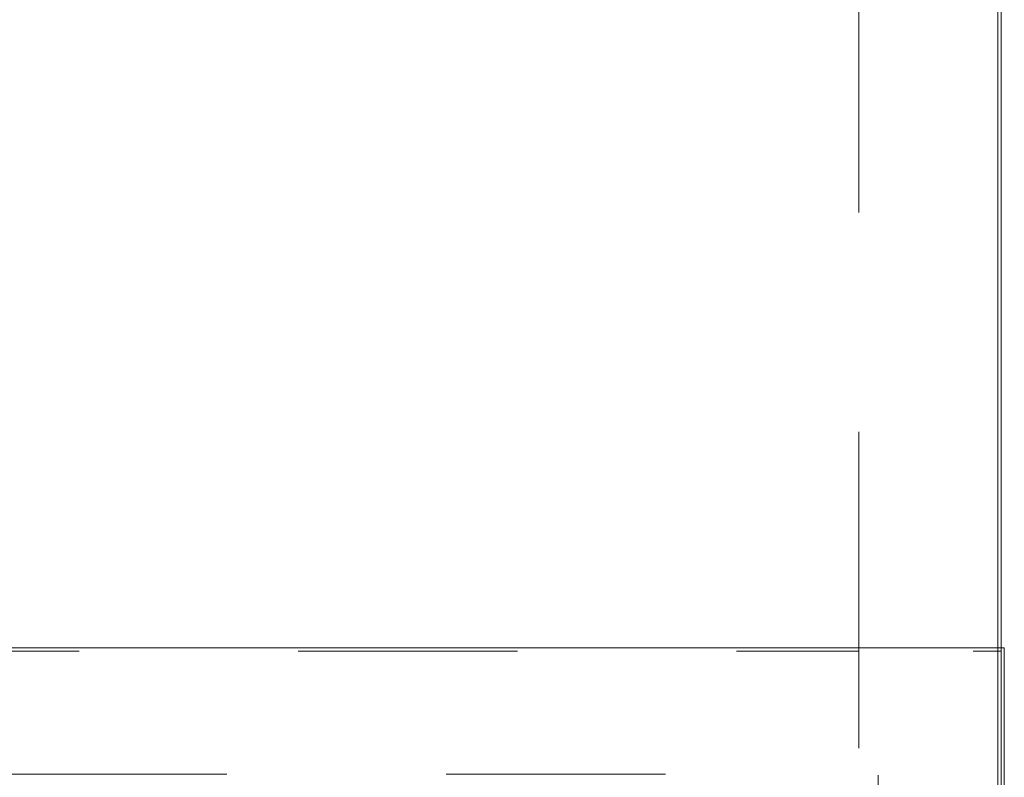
# Model space of a CAD drawing. Header units: inches. Extents: x -456 to -299, y -255 to -14.
# Tile 24 of 45: x -365.43 to -359.44, y -84.05 to -79.44. Entities that reach past the tile are written whole.
import ezdxf

# ---------------------------------------------------------------- set-up
doc = ezdxf.new("R2010")
doc.units = ezdxf.units.IN
doc.header["$LTSCALE"] = 32
doc.header["$MEASUREMENT"] = 0
doc.linetypes.add('Dash Style-1', pattern=[0.083328, 0.041656, -0.041672])
for name, color, linetype, lineweight in [('DashLine', 7, 'Dash Style-1', 13), ('Drawing', 7, 'Continuous', 18), ('None', 7, 'Continuous', 18), ('SolidLine', 7, 'Continuous', 15)]:
    doc.layers.add(name, color=color, linetype=linetype, lineweight=lineweight)

# ---------------------------------------------------------------- blocks, each defined once
blk = doc.blocks.new('Group-39')
at = {"layer": 'SolidLine', "flags": 128}
for points in [[(-15, 2.7559), (15, 2.7559), (15, -69.252), (-15, -69.252)], [(-14.98, 2.7559), (14.98, 2.7559), (14.98, -69.232), (-14.98, -69.232)]]:
    blk.add_lwpolyline(points, close=True, dxfattribs=at)
blk = doc.blocks.new('Group-68')
at = {"layer": 'None'}
blk.add_blockref('Group-39', (0, 0), dxfattribs=at)
blk = doc.blocks.new('SL Floating Runoff Desk (2D)')
at = {"layer": 'None'}
blk.add_blockref('Group-68', (0, 0), dxfattribs=at)
at = {"layer": 'Drawing', "color": 0, "flags": 1}
for tag in ['Tag', 'Catalog', 'Option1', 'Option2', 'Option3', 'Option4', 'Option5', 'Option6', 'Option7', 'Option8', 'Option9', 'Option10', 'Option11', 'Option12', 'Custom', 'FinishGroup', 'Discount', 'Item2', 'Item3', 'Item6', 'Item8', 'Item9', 'Item10', 'Item12', 'Item13', 'Item16', 'Item18', 'Item19', 'Item20', 'Item21', 'Item22', 'Item23', 'Item24', 'Item25', 'Item1', 'Item4', 'Item5', 'Item7', 'Item11', 'Item14', 'Item15', 'Item17']:
    blk.add_attdef(tag, (-30, -74.8189), '', height=0.00709, dxfattribs=at)
blk = doc.blocks.new('Group-71')
at = {"layer": 'DashLine'}
blk.add_line((14.1339, 3.248), (14.1339, 17.3228), dxfattribs=at)
at = {"layer": 'DashLine', "flags": 128}
for points in [[(0.0591, 3.248), (14.1339, 3.248), (14.1339, 2.5), (0.0591, 2.5)], [(15, -3.248), (15, 3.248), (14.252, 3.248), (14.252, -2.5), (15, -3.248)]]:
    blk.add_lwpolyline(points, close=True, dxfattribs=at)
at = {"layer": 'DashLine'}
blk.add_arc((14.1339, 3.248), 14.0748, 90, 180, dxfattribs=at)
at = {"layer": 'SolidLine', "flags": 128}
blk.add_lwpolyline([(-15.0197, 3.2677), (15.0197, 3.2677), (15.0197, -3.2677), (-15.0197, -3.2677)], close=True, dxfattribs=at)
blk = doc.blocks.new('Group-72')
at = {"layer": 'None'}
blk.add_blockref('Group-71', (0, 0), dxfattribs=at)
blk = doc.blocks.new('SL End Leg Box (2D)')
at = {"layer": 'None'}
blk.add_blockref('Group-72', (0, 0), dxfattribs=at)
at = {"layer": 'Drawing', "color": 0, "flags": 1}
for tag in ['Tag', 'Catalog', 'Option1', 'Option2', 'Option3', 'Option4', 'Option5', 'Option6', 'Option7', 'Option8', 'Option9', 'Option10', 'Option11', 'Option12', 'Custom', 'FinishGroup', 'Discount', 'Item2', 'Item3', 'Item6', 'Item8', 'Item9', 'Item10', 'Item12', 'Item13', 'Item16', 'Item18', 'Item19', 'Item20', 'Item21', 'Item22', 'Item23', 'Item24', 'Item25', 'Item1', 'Item4', 'Item5', 'Item7', 'Item11', 'Item14', 'Item15', 'Item17']:
    blk.add_attdef(tag, (-30.0197, -74.8187), '', height=0.00709, dxfattribs=at)

msp = doc.modelspace()

# ---------------------------------------------------------------- block references
at = {"layer": 'Drawing'}
msp.add_blockref('SL Floating Runoff Desk (2D)', (-374.4593, -20.5444), dxfattribs=at)

# ---------------------------------------------------------------- next in the draw order: block references
msp.add_blockref('SL End Leg Box (2D)', (-374.4593, -86.5285), dxfattribs=at)

doc.saveas('drawing.dxf')
